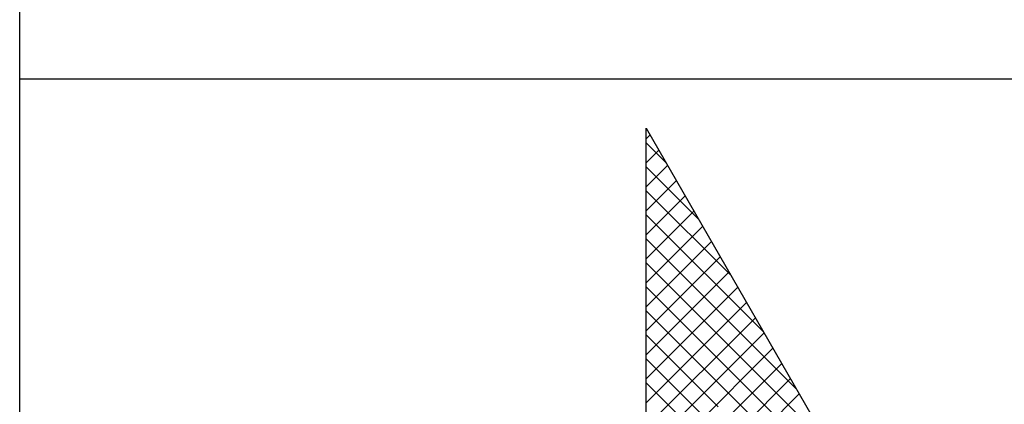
# Model space of a CAD drawing. Extents: x -33748 to 12452, y -14932 to 2888.
# Tile 165 of 194: x -23948 to -23617, y -2421 to -2292. Entities that reach past the tile are written whole.
import ezdxf

# ---------------------------------------------------------------- set-up
doc = ezdxf.new("R2010")
doc.units = 0
doc.header["$LTSCALE"] = 20
doc.layers.get('0').update_dxf_attribs({"color": 15, "linetype": 'CONTINUOUS'})
doc.layers.add('7', color=7, linetype='CONTINUOUS')

msp = doc.modelspace()

# ---------------------------------------------------------------- linework, layer by layer
at = {"color": 1}
for p, q in [((-23948.0224, -2851.81975), (-23948.0224, -1591.81975)), ((-23948.0224, -2311.81975), (-21348.0224, -2311.81975))]:
    msp.add_line(p, q, dxfattribs=at)
at = {"color": 20}
for p, q in [((-23737.23528, -2331.96506), (-23735.95032, -2330.68009)), ((-23730.60025, -2339.97473), (-23737.23528, -2333.3397)), ((-23737.23528, -2340.04729), (-23732.99768, -2335.80969)), ((-23737.23528, -2348.12952), (-23730.04504, -2340.93928)), ((-23719.6382, -2359.019), (-23737.23528, -2341.42193)), ((-23737.23528, -2356.21175), (-23727.09241, -2346.06888)), ((-23708.67616, -2378.06328), (-23737.23528, -2349.50416)), ((-23737.23528, -2364.29398), (-23724.13977, -2351.19847)), ((-23737.23528, -2372.37621), (-23721.18713, -2356.32806)), ((-23697.71412, -2397.10755), (-23737.23528, -2357.58639)), ((-23737.23528, -2380.45844), (-23718.23449, -2361.45766)), ((-23686.75207, -2416.15183), (-23737.23528, -2365.66862)), ((-23737.23528, -2388.54067), (-23715.28186, -2366.58725)), ((-23737.23528, -2396.6229), (-23712.32922, -2371.71684)), ((-23675.79003, -2435.1961), (-23737.23528, -2373.75085)), ((-23737.23528, -2404.70513), (-23709.37658, -2376.84644)), ((-23664.82798, -2454.24038), (-23737.23528, -2381.83308)), ((-23737.23528, -2412.78736), (-23706.42395, -2381.97603)), ((-23737.23528, -2420.86959), (-23703.47131, -2387.10562)), ((-23653.86594, -2473.28465), (-23737.23528, -2389.91531)), ((-23737.23528, -2428.95182), (-23700.51867, -2392.23522)), ((-23737.23528, -2437.03405), (-23697.56604, -2397.36481)), ((-23713.00486, -2422.22796), (-23737.23528, -2397.99754)), ((-23737.23528, -2445.11628), (-23694.6134, -2402.4944)), ((-23713.00486, -2430.31019), (-23737.23528, -2406.07977)), ((-23710.39596, -2426.35919), (-23691.66076, -2407.624)), ((-23713.00486, -2438.39242), (-23737.23528, -2414.162)), ((-23707.44265, -2431.48812), (-23688.70812, -2412.75359)), ((-23704.48934, -2436.61704), (-23685.75549, -2417.88318))]:
    msp.add_line(p, q, dxfattribs=at)
at = {"layer": '7', "color": 20, "linetype": 'CONTINUOUS'}
for p, q in [((-23737.23528, -2328.44774), (-23642.0197, -2493.86504)), ((-23737.23528, -2506.04467), (-23737.23528, -2328.44774))]:
    msp.add_line(p, q, dxfattribs=at)

doc.saveas('drawing.dxf')
